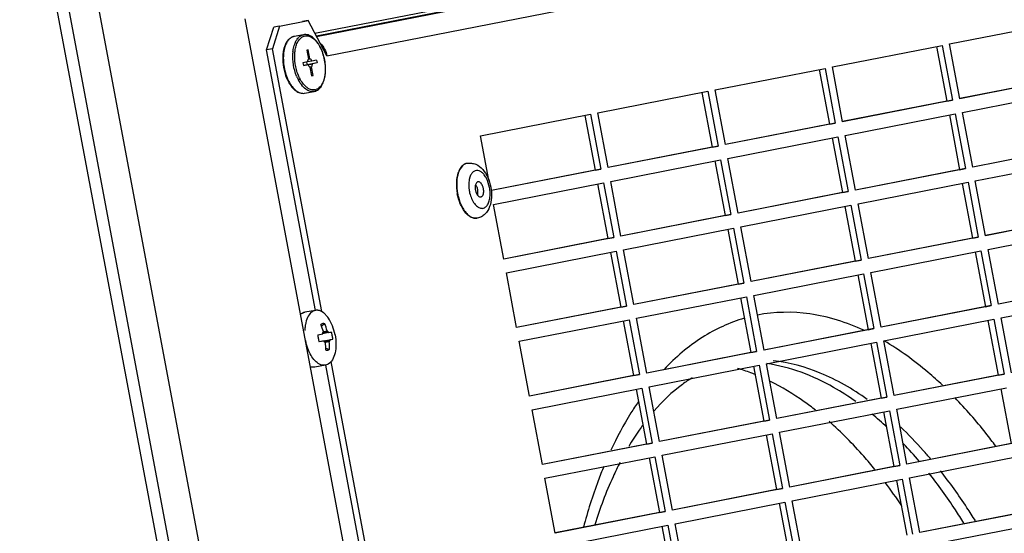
# Paper-space layout '45651_1_3' of a CAD drawing. Header units: millimetres. Extents: x -231 to 594, y 0 to 420.
# Tile 24 of 247: x -170 to -142, y 308 to 323. Entities that reach past the tile are written whole.
import ezdxf

# ---------------------------------------------------------------- set-up
doc = ezdxf.new("R2010")
doc.units = ezdxf.units.MM
doc.header["$LTSCALE"] = 32.67
doc.layers.get('0').update_dxf_attribs({"linetype": 'CONTINUOUS'})
doc.layers.add('02___PRT_ALL_AXES', color=7, linetype='CONTINUOUS')
doc.layers.add('02__ASM_ALL_AXES', color=7, linetype='CONTINUOUS')

psp = doc.layouts.new('45651_1_3')

# ---------------------------------------------------------------- linework, layer by layer
at = {"color": 7, "linetype": 'CONTINUOUS'}
for p, q in [((-127.301, 106.081), (-169.226, 329.134)), ((-161.809, 322.144), (-127.827, 328.801)), ((-128.973, 328.586), (-161.814, 322.153)), ((-161.514, 321.585), (-127.218, 328.304)), ((-150.488, 251.493), (-163.862, 322.646)), ((-162.874, 322.44), (-162.051, 322.601)), ((-162.051, 322.601), (-162.217, 322.57)), ((-161.514, 321.585), (-162.051, 322.601)), ((-143.635, 321.929), (-140.479, 322.547)), ((-162.874, 322.44), (-163.079, 321.788)), ((-162.874, 322.44), (-163.04, 322.409)), ((-162.454, 322.143), (-162.456, 322.142)), ((-162.454, 322.143), (-162.456, 322.142)), ((-162.184, 322.193), (-162.454, 322.143)), ((-162.187, 322.192), (-162.184, 322.193)), ((-163.079, 321.788), (-163.245, 321.758)), ((-161.661, 314.245), (-163.079, 321.788)), ((-162.047, 321.755), (-162.09, 321.746)), ((-162.09, 321.746), (-162.043, 321.495)), ((-162, 321.504), (-162.047, 321.755)), ((-147.002, 321.269), (-143.846, 321.888)), ((-143.846, 321.888), (-143.55, 320.315)), ((-143.34, 320.356), (-143.635, 321.929)), ((-161.946, 321.437), (-162.069, 321.415)), ((-162.043, 321.496), (-162, 321.504)), ((-161.812, 321.464), (-161.946, 321.437)), ((-161.812, 321.464), (-161.796, 321.382)), ((-162.069, 321.413), (-162.204, 321.387)), ((-162.204, 321.387), (-162.188, 321.305)), ((-162.189, 321.308), (-161.931, 321.356)), ((-162.083, 321.329), (-162.189, 321.309)), ((-162.054, 321.332), (-162.188, 321.305)), ((-162.054, 321.332), (-162.188, 321.307)), ((-162.097, 321.408), (-162.083, 321.329)), ((-161.796, 321.382), (-162.083, 321.329)), ((-161.956, 321.274), (-162, 321.266)), ((-162, 321.265), (-161.953, 321.014)), ((-161.909, 321.023), (-161.956, 321.274)), ((-161.796, 321.382), (-161.931, 321.356)), ((-150.368, 320.61), (-147.212, 321.228)), ((-147.212, 321.228), (-146.917, 319.656)), ((-146.706, 319.697), (-147.002, 321.269)), ((-161.953, 321.014), (-161.909, 321.023)), ((-161.953, 321.015), (-161.909, 321.023)), ((-140.184, 320.975), (-143.34, 320.356)), ((-162.488, 320.675), (-162.487, 320.674)), ((-162.488, 320.675), (-162.487, 320.674)), ((-153.735, 319.95), (-150.579, 320.569)), ((-150.579, 320.569), (-150.283, 318.996)), ((-150.073, 319.038), (-150.368, 320.61)), ((-143.266, 319.963), (-140.11, 320.582)), ((-162.154, 320.514), (-161.883, 320.564)), ((-162.154, 320.514), (-162.153, 320.514)), ((-161.883, 320.564), (-161.88, 320.565)), ((-143.55, 320.315), (-146.706, 319.697)), ((-143.716, 320.285), (-143.55, 320.315)), ((-157.101, 319.291), (-153.945, 319.909)), ((-153.945, 319.909), (-153.65, 318.337)), ((-153.439, 318.378), (-153.735, 319.95)), ((-146.632, 319.304), (-143.476, 319.922)), ((-143.476, 319.922), (-143.181, 318.35)), ((-142.97, 318.391), (-143.266, 319.963)), ((-146.917, 319.656), (-150.073, 319.038)), ((-147.083, 319.625), (-146.917, 319.656)), ((-156.861, 318.015), (-157.101, 319.291)), ((-149.999, 318.644), (-146.843, 319.263)), ((-146.843, 319.263), (-146.547, 317.69)), ((-146.337, 317.731), (-146.632, 319.304)), ((-150.283, 318.996), (-153.439, 318.378)), ((-150.449, 318.966), (-150.283, 318.996)), ((-139.814, 319.009), (-142.97, 318.391)), ((-153.365, 317.985), (-150.209, 318.603)), ((-150.209, 318.603), (-149.914, 317.031)), ((-149.703, 317.072), (-149.999, 318.644)), ((-142.897, 317.998), (-139.74, 318.616)), ((-153.65, 318.337), (-156.788, 317.722)), ((-153.816, 318.306), (-153.65, 318.337)), ((-143.181, 318.35), (-146.337, 317.731)), ((-143.347, 318.319), (-143.181, 318.35)), ((-156.732, 317.325), (-153.576, 317.944)), ((-153.576, 317.944), (-153.28, 316.371)), ((-153.07, 316.412), (-153.365, 317.985)), ((-146.263, 317.338), (-143.107, 317.957)), ((-143.107, 317.957), (-142.811, 316.384)), ((-142.601, 316.425), (-142.897, 317.998)), ((-157.763, 317.635), (-157.763, 317.633)), ((-146.547, 317.69), (-149.703, 317.072)), ((-146.713, 317.66), (-146.547, 317.69)), ((-156.436, 315.753), (-156.732, 317.325)), ((-149.629, 316.679), (-146.473, 317.297)), ((-146.473, 317.297), (-146.178, 315.725)), ((-145.967, 315.766), (-146.263, 317.338)), ((-149.914, 317.031), (-153.07, 316.412)), ((-150.08, 317), (-149.914, 317.031)), ((-139.445, 317.044), (-142.601, 316.425)), ((-152.996, 316.019), (-149.84, 316.638)), ((-149.84, 316.638), (-149.544, 315.065)), ((-149.334, 315.106), (-149.629, 316.679)), ((-142.527, 316.032), (-139.371, 316.65)), ((-153.28, 316.371), (-156.436, 315.753)), ((-153.446, 316.341), (-153.28, 316.371)), ((-142.811, 316.384), (-145.967, 315.766)), ((-142.977, 316.353), (-142.811, 316.384)), ((-156.362, 315.36), (-153.206, 315.978)), ((-153.206, 315.978), (-152.911, 314.406)), ((-152.7, 314.447), (-152.996, 316.019)), ((-145.894, 315.373), (-142.737, 315.991)), ((-142.737, 315.991), (-142.442, 314.419)), ((-142.232, 314.46), (-142.527, 316.032)), ((-146.178, 315.725), (-149.334, 315.106)), ((-146.344, 315.694), (-146.178, 315.725)), ((-156.067, 313.787), (-156.362, 315.36)), ((-149.26, 314.713), (-146.104, 315.332)), ((-146.104, 315.332), (-145.808, 313.759)), ((-145.598, 313.8), (-145.894, 315.373)), ((-149.544, 315.065), (-152.7, 314.447)), ((-149.71, 315.035), (-149.544, 315.065)), ((-139.075, 315.078), (-142.232, 314.46)), ((-152.626, 314.054), (-149.47, 314.672)), ((-149.47, 314.672), (-149.175, 313.1)), ((-148.964, 313.141), (-149.26, 314.713)), ((-142.158, 314.067), (-139.002, 314.685)), ((-152.911, 314.406), (-156.067, 313.787)), ((-153.077, 314.375), (-152.911, 314.406)), ((-142.442, 314.419), (-145.598, 313.8)), ((-142.608, 314.388), (-142.442, 314.419)), ((-161.845, 314.282), (-162.149, 314.226)), ((-141.862, 312.494), (-142.158, 314.067)), ((-161.677, 313.881), (-161.684, 313.876)), ((-155.993, 313.394), (-152.837, 314.013)), ((-152.837, 314.013), (-152.541, 312.44)), ((-152.331, 312.481), (-152.626, 314.054)), ((-145.524, 313.407), (-142.368, 314.025)), ((-142.368, 314.025), (-142.072, 312.453)), ((-161.776, 313.584), (-161.633, 313.611)), ((-161.633, 313.651), (-161.625, 313.653)), ((-161.633, 313.611), (-161.632, 313.613)), ((-161.467, 313.644), (-161.632, 313.613)), ((-161.481, 313.667), (-161.63, 313.639)), ((-161.484, 313.68), (-161.622, 313.654)), ((-161.49, 313.679), (-161.621, 313.655)), ((-161.615, 313.672), (-161.506, 313.692)), ((-161.49, 313.679), (-161.484, 313.68)), ((-145.808, 313.759), (-148.964, 313.141)), ((-145.974, 313.728), (-145.808, 313.759)), ((-161.738, 313.384), (-161.429, 313.441)), ((-161.738, 313.385), (-161.595, 313.411)), ((-161.595, 313.409), (-161.738, 313.383)), ((-161.595, 313.409), (-161.738, 313.381)), ((-161.738, 313.382), (-161.738, 313.381)), ((-161.595, 313.411), (-161.347, 313.458)), ((-161.433, 313.415), (-161.583, 313.387)), ((-161.581, 313.374), (-161.432, 313.402)), ((-161.438, 313.4), (-161.581, 313.374)), ((-161.573, 313.374), (-161.581, 313.373)), ((-161.448, 313.382), (-161.556, 313.362)), ((-161.432, 313.402), (-161.438, 313.4)), ((-155.697, 311.822), (-155.993, 313.394)), ((-148.891, 312.748), (-145.734, 313.366)), ((-145.734, 313.366), (-145.439, 311.794)), ((-145.229, 311.835), (-145.524, 313.407)), ((-161.547, 313.145), (-161.541, 313.143)), ((-149.175, 313.1), (-152.331, 312.481)), ((-149.341, 313.069), (-149.175, 313.1)), ((-161.555, 312.709), (-161.858, 312.652)), ((-156.673, 287.71), (-161.392, 312.813)), ((-152.257, 312.088), (-149.101, 312.707)), ((-149.101, 312.707), (-148.805, 311.134)), ((-148.595, 311.175), (-148.891, 312.748)), ((-152.541, 312.44), (-155.697, 311.822)), ((-152.707, 312.409), (-152.541, 312.44)), ((-142.072, 312.453), (-145.229, 311.835)), ((-142.238, 312.422), (-142.072, 312.453)), ((-151.961, 310.516), (-152.257, 312.088)), ((-155.623, 311.429), (-152.467, 312.047)), ((-152.467, 312.047), (-152.172, 310.475)), ((-145.155, 311.442), (-141.999, 312.06)), ((-145.439, 311.794), (-148.595, 311.175)), ((-145.605, 311.763), (-145.439, 311.794)), ((-155.328, 309.856), (-155.623, 311.429)), ((-148.521, 310.782), (-145.365, 311.4)), ((-145.365, 311.4), (-145.069, 309.828)), ((-144.859, 309.869), (-145.155, 311.442)), ((-148.805, 311.134), (-151.961, 310.516)), ((-148.971, 311.103), (-148.805, 311.134)), ((-151.888, 310.123), (-148.731, 310.741)), ((-148.731, 310.741), (-148.436, 309.169)), ((-148.226, 309.21), (-148.521, 310.782)), ((-152.172, 310.475), (-155.328, 309.856)), ((-152.338, 310.444), (-152.172, 310.475)), ((-141.703, 310.487), (-144.859, 309.869)), ((-151.592, 308.55), (-151.888, 310.123)), ((-155.254, 309.463), (-152.098, 310.081)), ((-152.098, 310.081), (-151.802, 308.509)), ((-145.069, 309.828), (-148.226, 309.21)), ((-145.235, 309.797), (-145.069, 309.828)), ((-144.785, 309.476), (-141.629, 310.094)), ((-154.958, 307.891), (-155.254, 309.463)), ((-148.152, 308.817), (-144.996, 309.435)), ((-144.996, 309.435), (-144.7, 307.862)), ((-144.49, 307.904), (-144.785, 309.476)), ((-148.436, 309.169), (-151.592, 308.55)), ((-148.602, 309.138), (-148.436, 309.169)), ((-151.518, 308.157), (-148.362, 308.775)), ((-148.362, 308.775), (-148.066, 307.203)), ((-147.856, 307.244), (-148.152, 308.817)), ((-151.802, 308.509), (-154.958, 307.891)), ((-151.968, 308.478), (-151.802, 308.509)), ((-141.334, 308.522), (-144.49, 307.904)), ((-151.223, 306.585), (-151.518, 308.157)), ((-144.416, 307.511), (-141.26, 308.129)), ((-154.885, 307.498), (-151.728, 308.116)), ((-151.728, 308.116), (-151.433, 306.543))]:
    psp.add_line(p, q, dxfattribs=at)
at = {"color": 3, "linetype": 'CONTINUOUS'}
for p, q in [((-128.131, 105.928), (-170.057, 328.981)), ((-161.857, 322.233), (-127.303, 329.002)), ((-128.463, 105.866), (-170.334, 328.627)), ((-163.245, 321.758), (-163.04, 322.409)), ((-161.84, 314.283), (-163.245, 321.758)), ((-144.012, 321.857), (-143.716, 320.285)), ((-147.378, 321.198), (-147.083, 319.625)), ((-140.35, 320.944), (-143.34, 320.358)), ((-150.745, 320.538), (-150.449, 318.966)), ((-143.716, 320.285), (-146.707, 319.699)), ((-154.111, 319.879), (-153.816, 318.306)), ((-143.642, 319.891), (-143.347, 318.319)), ((-147.083, 319.625), (-150.073, 319.039)), ((-147.009, 319.232), (-146.713, 317.66)), ((-150.449, 318.966), (-153.44, 318.38)), ((-139.98, 318.978), (-142.971, 318.393)), ((-153.816, 318.306), (-156.788, 317.724)), ((-150.375, 318.573), (-150.08, 317)), ((-143.347, 318.319), (-146.337, 317.733)), ((-153.742, 317.913), (-153.446, 316.341)), ((-143.273, 317.926), (-142.977, 316.353)), ((-146.713, 317.66), (-149.704, 317.074)), ((-146.639, 317.266), (-146.344, 315.694)), ((-150.08, 317), (-153.07, 316.414)), ((-139.611, 317.013), (-142.601, 316.427)), ((-153.446, 316.341), (-156.437, 315.755)), ((-150.006, 316.607), (-149.71, 315.035)), ((-142.977, 316.353), (-145.968, 315.768)), ((-153.372, 315.947), (-153.077, 314.375)), ((-142.904, 315.96), (-142.608, 314.388)), ((-146.344, 315.694), (-149.334, 315.108)), ((-146.27, 315.301), (-145.974, 313.728)), ((-149.71, 315.035), (-152.701, 314.449)), ((-139.241, 315.047), (-142.232, 314.462)), ((-149.636, 314.641), (-149.341, 313.069)), ((-153.077, 314.375), (-156.067, 313.789)), ((-142.608, 314.388), (-145.598, 313.802)), ((-153.003, 313.982), (-152.707, 312.409)), ((-142.534, 313.995), (-142.238, 312.422)), ((-145.974, 313.728), (-148.965, 313.143)), ((-145.901, 313.335), (-145.605, 311.763)), ((-149.341, 313.069), (-152.331, 312.483)), ((-156.852, 287.748), (-161.544, 312.71)), ((-149.267, 312.676), (-148.971, 311.103)), ((-152.707, 312.409), (-155.698, 311.824)), ((-142.238, 312.422), (-145.229, 311.837)), ((-152.633, 312.016), (-152.338, 310.444)), ((-142.165, 312.029), (-141.869, 310.457)), ((-145.605, 311.763), (-148.595, 311.177)), ((-145.531, 311.37), (-145.235, 309.797)), ((-148.971, 311.103), (-151.962, 310.518)), ((-148.898, 310.71), (-148.602, 309.138)), ((-152.338, 310.444), (-155.328, 309.858)), ((-141.869, 310.457), (-144.859, 309.871)), ((-152.264, 310.051), (-151.968, 308.478)), ((-145.235, 309.797), (-148.226, 309.212)), ((-145.162, 309.404), (-144.866, 307.832)), ((-148.602, 309.138), (-151.592, 308.552)), ((-148.528, 308.745), (-148.233, 307.172)), ((-151.968, 308.478), (-154.959, 307.893)), ((-141.5, 308.491), (-144.49, 307.905)), ((-151.895, 308.085), (-151.599, 306.513))]:
    psp.add_line(p, q, dxfattribs=at)
at = {"color": 7, "linetype": 'CONTINUOUS'}
for centre, radius, start, end in [((-162.037, 321.612), 0.734, 159.3958, 160.0116), ((-161.302, 321.576), 1.193, 173.4959, 175.913), ((-161.34, 321.577), 1.099, 173.406, 173.5223), ((-161.864, 321.413), 0.205, 179.5416, 179.9302), ((-161.489, 321.446), 1.282, 202.8977, 203.1761), ((-161.197, 321.494), 1.284, 202.5315, 204.9759), ((-161.286, 321.452), 1.185, 204.9577, 207.8678), ((-161.332, 321.428), 1.134, 207.8783, 208.339), ((-161.322, 321.437), 1.091, 207.5586, 207.8835), ((-161.932, 320.83), 0.27, 281.1138, 290.4659), ((-161.898, 320.835), 0.228, 281.106, 288.8103), ((-157.444, 318.271), 0.236, 106.6599, 111.7961), ((-157.445, 318.274), 0.231, 102.5587, 106.65), ((-157.445, 318.276), 0.23, 100.4698, 102.5549), ((-156.829, 317.916), 0.609, 164.7233, 167.8881), ((-156.42, 317.886), 1.021, 190.3783, 190.6452), ((-156.796, 317.709), 0.604, 212.9894, 216.7206), ((-157.239, 317.159), 0.234, 270.4644, 274.7582), ((-157.238, 317.156), 0.231, 274.764, 278.3776), ((-157.238, 317.155), 0.23, 278.3802, 280.4692), ((-163.419, 313.173), 1.872, 15.4227, 22.0521), ((-145.996, 291.592), 27.207, 124.9338, 125.1694), ((-163.31, 313.194), 1.872, 15.4227, 22.0521), ((-161.073, 313.612), 0.703, 182.2663, 190.6923), ((-163.454, 313.206), 1.875, 13.5269, 13.7265), ((-163.455, 313.206), 1.875, 13.3275, 13.5269), ((-163.301, 313.164), 1.889, 15.4636, 15.8606), ((-165.48, 333.929), 20.678, 281.1889, 281.4226), ((-162.047, 313.432), 0.701, 10.5934, 19.0383), ((-162.049, 313.43), 0.703, 2.2663, 10.6923), ((-161.075, 313.61), 0.701, 190.5954, 198.9349), ((-163.437, 313.126), 1.872, 7.7618, 7.9612), ((-163.436, 313.126), 1.871, 7.5617, 7.7618), ((-163.413, 313.17), 1.867, 359.2257, 5.8665), ((-163.305, 313.191), 1.867, 359.2257, 5.8665), ((-163.31, 313.223), 1.887, 5.4291, 5.8264), ((-164.832, 330.679), 17.57, 281.1682, 281.4433), ((-154.834, 339.779), 27.42, 255.8303, 256.0638), ((-151.228, 307.454), 5.378, 69.4843, 73.7634), ((-151.332, 307.17), 5.68, 68.1434, 69.5093), ((-151.933, 303.953), 9.533, 47.0277, 50.4769), ((-153.773, 302.113), 12.137, 40.2303, 43.4055), ((-157.719, 300.058), 15.357, 34.1406, 37.1852)]:
    psp.add_arc(centre, radius, start, end, dxfattribs=at)
for points, knots in [([(-162.456, 322.142), (-162.486, 322.136), (-162.544, 322.114), (-162.619, 322.054), (-162.68, 321.971), (-162.711, 321.905), (-162.724, 321.87)], [0, 0, 0, 0, 0.225006, 0.461181, 0.717611, 1, 1, 1, 1]), ([(-162.456, 322.142), (-162.483, 322.137), (-162.538, 322.116), (-162.608, 322.057), (-162.668, 321.974), (-162.697, 321.909), (-162.709, 321.873)], [0, 0, 0, 0, 0.214709, 0.44645, 0.706579, 1, 1, 1, 1]), ([(-162.438, 321.926), (-162.426, 321.961), (-162.397, 322.026), (-162.338, 322.108), (-162.268, 322.166), (-162.213, 322.187), (-162.187, 322.192)], [0, 0, 0, 0, 0.293045, 0.553039, 0.784931, 1, 1, 1, 1]), ([(-162.415, 321.803), (-162.404, 321.849), (-162.379, 321.935), (-162.319, 322.045), (-162.241, 322.124), (-162.177, 322.152), (-162.145, 322.158)], [0, 0, 0, 0, 0.302826, 0.566924, 0.794987, 1, 1, 1, 1]), ([(-161.562, 321.052), (-161.554, 321.119), (-161.55, 321.257), (-161.574, 321.465), (-161.627, 321.668), (-161.704, 321.852), (-161.803, 322.007), (-161.918, 322.124), (-162.03, 322.184), (-162.119, 322.199), (-162.163, 322.196), (-162.184, 322.193)], [0, 0, 0, 0, 0.139914, 0.286453, 0.432926, 0.572648, 0.700106, 0.812283, 0.910159, 0.955632, 1, 1, 1, 1]), ([(-162.145, 322.158), (-162.127, 322.162), (-162.089, 322.165), (-162.031, 322.155), (-161.973, 322.131), (-161.894, 322.081), (-161.8, 321.987), (-161.707, 321.839), (-161.632, 321.662), (-161.581, 321.467), (-161.558, 321.267), (-161.561, 321.133), (-161.568, 321.069)], [0, 0, 0, 0, 0.040552, 0.082687, 0.127783, 0.176796, 0.28801, 0.416601, 0.558623, 0.707953, 0.857463, 1, 1, 1, 1]), ([(-162.727, 321.863), (-162.744, 321.817), (-162.769, 321.716), (-162.78, 321.614), (-162.782, 321.56)], [0, 0, 0, 0, 0.478331, 1, 1, 1, 1]), ([(-162.739, 321.769), (-162.753, 321.706), (-162.769, 321.571), (-162.761, 321.363), (-162.724, 321.153), (-162.68, 321.017), (-162.653, 320.952)], [0, 0, 0, 0, 0.234091, 0.486691, 0.746173, 1, 1, 1, 1]), ([(-162.709, 321.873), (-162.712, 321.865), (-162.724, 321.831), (-162.733, 321.796), (-162.739, 321.769)], [0, 0, 0, 0, 0.24207, 1, 1, 1, 1]), ([(-162.487, 321.711), (-162.485, 321.731), (-162.475, 321.804), (-162.457, 321.876), (-162.438, 321.926)], [0, 0, 0, 0, 0.264063, 1, 1, 1, 1]), ([(-162.332, 321.026), (-162.377, 321.133), (-162.436, 321.356), (-162.444, 321.588), (-162.431, 321.701)], [0, 0, 0, 0, 0.50548, 1, 1, 1, 1]), ([(-162.431, 321.703), (-162.43, 321.711), (-162.426, 321.745), (-162.42, 321.778), (-162.415, 321.803)], [0, 0, 0, 0, 0.255775, 1, 1, 1, 1]), ([(-162.782, 321.56), (-162.786, 321.456), (-162.769, 321.246), (-162.711, 321.044), (-162.67, 320.947)], [0, 0, 0, 0, 0.499717, 1, 1, 1, 1]), ([(-162.383, 321.002), (-162.426, 321.106), (-162.487, 321.324), (-162.5, 321.55), (-162.492, 321.661)], [0, 0, 0, 0, 0.502671, 1, 1, 1, 1]), ([(-162.067, 321.439), (-162.068, 321.437), (-162.069, 321.429), (-162.069, 321.421), (-162.069, 321.415)], [0, 0, 0, 0, 0.243443, 1, 1, 1, 1]), ([(-162.043, 321.495), (-162.05, 321.489), (-162.061, 321.47), (-162.066, 321.45), (-162.067, 321.439)], [0, 0, 0, 0, 0.449633, 1, 1, 1, 1]), ([(-161.946, 321.437), (-161.952, 321.452), (-161.965, 321.478), (-161.988, 321.499), (-162, 321.504)], [0, 0, 0, 0, 0.560882, 1, 1, 1, 1]), ([(-162.054, 321.332), (-162.048, 321.317), (-162.034, 321.291), (-162.012, 321.27), (-162, 321.265)], [0, 0, 0, 0, 0.560882, 1, 1, 1, 1]), ([(-161.956, 321.274), (-161.95, 321.28), (-161.939, 321.299), (-161.934, 321.319), (-161.932, 321.33)], [0, 0, 0, 0, 0.449633, 1, 1, 1, 1]), ([(-161.932, 321.33), (-161.932, 321.332), (-161.931, 321.341), (-161.931, 321.349), (-161.931, 321.356)], [0, 0, 0, 0, 0.243163, 1, 1, 1, 1]), ([(-162.668, 320.942), (-162.664, 320.933), (-162.649, 320.9), (-162.633, 320.867), (-162.62, 320.844)], [0, 0, 0, 0, 0.254182, 1, 1, 1, 1]), ([(-162.653, 320.952), (-162.649, 320.943), (-162.634, 320.908), (-162.617, 320.873), (-162.604, 320.848)], [0, 0, 0, 0, 0.254494, 1, 1, 1, 1]), ([(-162.289, 320.933), (-162.293, 320.94), (-162.308, 320.971), (-162.322, 321.002), (-162.332, 321.026)], [0, 0, 0, 0, 0.245677, 1, 1, 1, 1]), ([(-162.085, 320.608), (-162.134, 320.638), (-162.228, 320.724), (-162.298, 320.83), (-162.33, 320.89)], [0, 0, 0, 0, 0.457714, 1, 1, 1, 1]), ([(-162.113, 320.699), (-162.147, 320.729), (-162.211, 320.801), (-162.262, 320.882), (-162.286, 320.927)], [0, 0, 0, 0, 0.47017, 1, 1, 1, 1]), ([(-161.838, 320.577), (-161.8, 320.591), (-161.727, 320.639), (-161.646, 320.749), (-161.59, 320.89), (-161.569, 320.996), (-161.562, 321.052)], [0, 0, 0, 0, 0.209639, 0.441635, 0.704907, 1, 1, 1, 1]), ([(-161.568, 321.069), (-161.575, 321.014), (-161.594, 320.911), (-161.648, 320.776), (-161.723, 320.673), (-161.791, 320.63), (-161.825, 320.619)], [0, 0, 0, 0, 0.305203, 0.572975, 0.801584, 1, 1, 1, 1]), ([(-162.62, 320.844), (-162.612, 320.828), (-162.577, 320.767), (-162.536, 320.71), (-162.502, 320.672)], [0, 0, 0, 0, 0.262519, 1, 1, 1, 1]), ([(-162.604, 320.848), (-162.595, 320.832), (-162.561, 320.771), (-162.521, 320.714), (-162.488, 320.675)], [0, 0, 0, 0, 0.263355, 1, 1, 1, 1]), ([(-162.502, 320.672), (-162.497, 320.666), (-162.475, 320.642), (-162.451, 320.619), (-162.433, 320.604)], [0, 0, 0, 0, 0.257872, 1, 1, 1, 1]), ([(-162.487, 320.674), (-162.472, 320.656), (-162.414, 320.595), (-162.343, 320.545), (-162.285, 320.526)], [0, 0, 0, 0, 0.279069, 1, 1, 1, 1]), ([(-162.433, 320.604), (-162.422, 320.595), (-162.378, 320.562), (-162.329, 320.536), (-162.29, 320.524)], [0, 0, 0, 0, 0.264825, 1, 1, 1, 1]), ([(-161.854, 320.611), (-161.875, 320.607), (-161.919, 320.604), (-161.986, 320.619), (-162.052, 320.651), (-162.093, 320.682), (-162.113, 320.699)], [0, 0, 0, 0, 0.224524, 0.460398, 0.716981, 1, 1, 1, 1]), ([(-161.883, 320.564), (-161.916, 320.558), (-161.988, 320.56), (-162.053, 320.589), (-162.085, 320.608)], [0, 0, 0, 0, 0.474488, 1, 1, 1, 1]), ([(-162.29, 320.524), (-162.268, 320.517), (-162.222, 320.508), (-162.175, 320.51), (-162.153, 320.514)], [0, 0, 0, 0, 0.507009, 1, 1, 1, 1]), ([(-162.285, 320.526), (-162.264, 320.518), (-162.22, 320.508), (-162.175, 320.51), (-162.154, 320.514)], [0, 0, 0, 0, 0.512289, 1, 1, 1, 1]), ([(-157.531, 318.489), (-157.564, 318.476), (-157.648, 318.418), (-157.739, 318.26), (-157.77, 318.12), (-157.78, 318.042)], [0, 0, 0, 0, 0.200038, 0.558078, 1, 1, 1, 1]), ([(-157.487, 318.502), (-157.446, 318.51), (-157.361, 318.512), (-157.198, 318.467), (-157.022, 318.328), (-156.88, 318.094), (-156.825, 317.913), (-156.807, 317.818)], [0, 0, 0, 0, 0.118005, 0.235537, 0.472114, 0.726745, 1, 1, 1, 1]), ([(-157.78, 318.042), (-157.783, 318.01), (-157.794, 317.874), (-157.782, 317.737), (-157.763, 317.635)], [0, 0, 0, 0, 0.239666, 1, 1, 1, 1]), ([(-157.425, 318.043), (-157.436, 317.99), (-157.446, 317.875), (-157.435, 317.76), (-157.425, 317.702)], [0, 0, 0, 0, 0.480471, 1, 1, 1, 1]), ([(-157.354, 318.212), (-157.361, 318.203), (-157.388, 318.161), (-157.406, 318.113), (-157.417, 318.076)], [0, 0, 0, 0, 0.228986, 1, 1, 1, 1]), ([(-156.845, 317.81), (-156.862, 317.899), (-156.902, 318.025), (-156.989, 318.166), (-157.061, 318.243), (-157.14, 318.291), (-157.223, 318.303), (-157.299, 318.274), (-157.338, 318.235), (-157.354, 318.212)], [0, 0, 0, 0, 0.328763, 0.475301, 0.603023, 0.711274, 0.805346, 0.897176, 1, 1, 1, 1]), ([(-157.28, 317.348), (-157.255, 317.315), (-157.204, 317.259), (-157.121, 317.215), (-157.057, 317.208), (-156.996, 317.219), (-156.925, 317.27), (-156.867, 317.37), (-156.832, 317.5), (-156.824, 317.651), (-156.835, 317.757), (-156.845, 317.81)], [0, 0, 0, 0, 0.127282, 0.231988, 0.278695, 0.324155, 0.420258, 0.535799, 0.6745, 0.832096, 1, 1, 1, 1]), ([(-157.174, 317.97), (-157.182, 317.969), (-157.198, 317.962), (-157.221, 317.942), (-157.242, 317.905), (-157.26, 317.833), (-157.258, 317.772), (-157.25, 317.731)], [0, 0, 0, 0, 0.08644, 0.180423, 0.345171, 0.542014, 1, 1, 1, 1]), ([(-157.185, 317.746), (-157.187, 317.759), (-157.199, 317.81), (-157.222, 317.859), (-157.245, 317.889)], [0, 0, 0, 0, 0.267554, 1, 1, 1, 1]), ([(-156.807, 317.818), (-156.789, 317.722), (-156.775, 317.532), (-156.823, 317.26), (-156.937, 317.066), (-157.074, 316.965), (-157.155, 316.936), (-157.197, 316.929)], [0, 0, 0, 0, 0.273316, 0.528136, 0.76464, 0.88208, 1, 1, 1, 1]), ([(-157.189, 317.588), (-157.186, 317.599), (-157.175, 317.651), (-157.177, 317.706), (-157.185, 317.746)], [0, 0, 0, 0, 0.228113, 1, 1, 1, 1]), ([(-157.019, 317.776), (-157.021, 317.79), (-157.028, 317.818), (-157.044, 317.863), (-157.067, 317.907), (-157.1, 317.945), (-157.136, 317.969), (-157.163, 317.972), (-157.174, 317.97)], [0, 0, 0, 0, 0.1589, 0.313515, 0.528361, 0.714434, 0.868622, 1, 1, 1, 1]), ([(-157.094, 317.537), (-157.087, 317.539), (-157.071, 317.545), (-157.047, 317.566), (-157.027, 317.602), (-157.008, 317.675), (-157.011, 317.736), (-157.019, 317.776)], [0, 0, 0, 0, 0.08644, 0.180423, 0.345171, 0.542014, 1, 1, 1, 1]), ([(-157.763, 317.633), (-157.756, 317.599), (-157.727, 317.468), (-157.68, 317.341), (-157.634, 317.254)], [0, 0, 0, 0, 0.258064, 1, 1, 1, 1]), ([(-157.424, 317.697), (-157.413, 317.639), (-157.382, 317.529), (-157.332, 317.426), (-157.302, 317.38)], [0, 0, 0, 0, 0.519453, 1, 1, 1, 1]), ([(-157.25, 317.731), (-157.247, 317.717), (-157.241, 317.69), (-157.225, 317.645), (-157.201, 317.6), (-157.169, 317.562), (-157.133, 317.538), (-157.106, 317.535), (-157.094, 317.537)], [0, 0, 0, 0, 0.1589, 0.313515, 0.528361, 0.714434, 0.868622, 1, 1, 1, 1]), ([(-157.634, 317.254), (-157.608, 317.205), (-157.554, 317.118), (-157.456, 317.011), (-157.35, 316.942), (-157.273, 316.925), (-157.237, 316.925)], [0, 0, 0, 0, 0.303998, 0.57148, 0.800762, 1, 1, 1, 1]), ([(-162.269, 314.171), (-162.26, 314.178), (-162.224, 314.203), (-162.181, 314.22), (-162.149, 314.226)], [0, 0, 0, 0, 0.256907, 1, 1, 1, 1]), ([(-162.149, 314.226), (-162.16, 314.224), (-162.203, 314.213), (-162.243, 314.189), (-162.268, 314.167)], [0, 0, 0, 0, 0.242841, 1, 1, 1, 1]), ([(-161.971, 314.217), (-162.013, 314.179), (-162.084, 314.069), (-162.118, 313.945), (-162.13, 313.876)], [0, 0, 0, 0, 0.449814, 1, 1, 1, 1]), ([(-161.845, 314.282), (-161.857, 314.28), (-161.902, 314.268), (-161.944, 314.242), (-161.971, 314.217)], [0, 0, 0, 0, 0.242103, 1, 1, 1, 1]), ([(-161.769, 314.283), (-161.775, 314.284), (-161.801, 314.287), (-161.827, 314.285), (-161.845, 314.282)], [0, 0, 0, 0, 0.254506, 1, 1, 1, 1]), ([(-161.279, 313.578), (-161.296, 313.667), (-161.344, 313.836), (-161.44, 314.026), (-161.536, 314.147), (-161.629, 314.233), (-161.713, 314.276), (-161.769, 314.283)], [0, 0, 0, 0, 0.302467, 0.579547, 0.702661, 0.813569, 1, 1, 1, 1]), ([(-146.099, 313.71), (-146.589, 313.937), (-147.596, 314.26), (-148.661, 314.242), (-149.153, 314.146)], [0, 0, 0, 0, 0.518069, 1, 1, 1, 1]), ([(-162.13, 313.876), (-162.132, 313.862), (-162.141, 313.807), (-162.145, 313.751), (-162.146, 313.708)], [0, 0, 0, 0, 0.242334, 1, 1, 1, 1]), ([(-161.576, 313.897), (-161.593, 313.902), (-161.629, 313.905), (-161.663, 313.891), (-161.677, 313.881)], [0, 0, 0, 0, 0.50203, 1, 1, 1, 1]), ([(-149.527, 314.055), (-149.953, 313.932), (-150.8, 313.539), (-151.506, 312.934), (-151.833, 312.587)], [0, 0, 0, 0, 0.481762, 1, 1, 1, 1]), ([(-161.632, 313.613), (-161.631, 313.615), (-161.628, 313.623), (-161.628, 313.632), (-161.63, 313.638)], [0, 0, 0, 0, 0.2209, 1, 1, 1, 1]), ([(-161.625, 313.653), (-161.624, 313.653), (-161.617, 313.656), (-161.615, 313.665), (-161.614, 313.671)], [0, 0, 0, 0, 0.214011, 1, 1, 1, 1]), ([(-161.506, 313.692), (-161.505, 313.69), (-161.501, 313.684), (-161.495, 313.678), (-161.49, 313.679)], [0, 0, 0, 0, 0.326959, 1, 1, 1, 1]), ([(-161.481, 313.667), (-161.48, 313.665), (-161.477, 313.656), (-161.472, 313.648), (-161.467, 313.644)], [0, 0, 0, 0, 0.287337, 1, 1, 1, 1]), ([(-161.279, 313.578), (-161.262, 313.489), (-161.245, 313.315), (-161.269, 313.07), (-161.339, 312.87), (-161.425, 312.769), (-161.473, 312.74)], [0, 0, 0, 0, 0.300946, 0.577838, 0.812224, 1, 1, 1, 1]), ([(-161.555, 312.709), (-161.582, 312.703), (-161.643, 312.704), (-161.75, 312.743), (-161.867, 312.839), (-161.979, 312.995), (-162.067, 313.191), (-162.106, 313.337), (-162.121, 313.413)], [0, 0, 0, 0, 0.086455, 0.180356, 0.344741, 0.541027, 0.763308, 1, 1, 1, 1]), ([(-161.582, 313.386), (-161.583, 313.388), (-161.585, 313.397), (-161.59, 313.406), (-161.595, 313.409)], [0, 0, 0, 0, 0.284443, 1, 1, 1, 1]), ([(-161.556, 313.361), (-161.557, 313.363), (-161.56, 313.369), (-161.568, 313.374), (-161.573, 313.374)], [0, 0, 0, 0, 0.307762, 1, 1, 1, 1]), ([(-161.438, 313.4), (-161.439, 313.4), (-161.445, 313.396), (-161.447, 313.388), (-161.448, 313.382)], [0, 0, 0, 0, 0.184053, 1, 1, 1, 1]), ([(-161.429, 313.441), (-161.43, 313.44), (-161.434, 313.431), (-161.434, 313.422), (-161.433, 313.415)], [0, 0, 0, 0, 0.2044, 1, 1, 1, 1]), ([(-143.842, 312.132), (-143.975, 312.259), (-144.496, 312.729), (-145.067, 313.145), (-145.514, 313.405)], [0, 0, 0, 0, 0.262817, 1, 1, 1, 1]), ([(-161.541, 313.143), (-161.523, 313.139), (-161.486, 313.138), (-161.453, 313.155), (-161.438, 313.166)], [0, 0, 0, 0, 0.497062, 1, 1, 1, 1]), ([(-161.858, 312.652), (-161.868, 312.651), (-161.911, 312.646), (-161.955, 312.653), (-161.986, 312.663)], [0, 0, 0, 0, 0.243341, 1, 1, 1, 1]), ([(-161.858, 312.652), (-161.868, 312.651), (-161.911, 312.645), (-161.954, 312.651), (-161.985, 312.66)], [0, 0, 0, 0, 0.247146, 1, 1, 1, 1]), ([(-161.473, 312.74), (-161.48, 312.736), (-161.505, 312.722), (-161.533, 312.712), (-161.555, 312.709)], [0, 0, 0, 0, 0.25573, 1, 1, 1, 1]), ([(-146.327, 311.662), (-146.533, 311.809), (-147.315, 312.315), (-148.214, 312.66), (-148.887, 312.754)], [0, 0, 0, 0, 0.270567, 1, 1, 1, 1]), ([(-146, 311.726), (-146.419, 312.026), (-147.275, 312.522), (-148.236, 312.784), (-148.698, 312.833)], [0, 0, 0, 0, 0.526018, 1, 1, 1, 1]), ([(-151.026, 312.347), (-151.122, 312.288), (-151.527, 312.016), (-151.883, 311.674), (-152.127, 311.39)], [0, 0, 0, 0, 0.232332, 1, 1, 1, 1]), ([(-147.484, 311.416), (-147.59, 311.5), (-148.005, 311.811), (-148.451, 312.083), (-148.795, 312.253)], [0, 0, 0, 0, 0.260631, 1, 1, 1, 1]), ([(-152.574, 311.66), (-152.646, 311.554), (-152.937, 311.107), (-153.188, 310.635), (-153.358, 310.268)], [0, 0, 0, 0, 0.240947, 1, 1, 1, 1]), ([(-142.307, 310.381), (-142.4, 310.508), (-142.77, 310.992), (-143.17, 311.454), (-143.484, 311.778)], [0, 0, 0, 0, 0.258213, 1, 1, 1, 1]), ([(-152.443, 310.992), (-152.478, 310.944), (-152.621, 310.744), (-152.753, 310.536), (-152.848, 310.376)], [0, 0, 0, 0, 0.242633, 1, 1, 1, 1]), ([(-145.779, 309.714), (-145.883, 309.843), (-146.294, 310.329), (-146.743, 310.784), (-147.097, 311.094)], [0, 0, 0, 0, 0.26019, 1, 1, 1, 1]), ([(-144.177, 310.016), (-144.247, 310.098), (-144.524, 310.417), (-144.817, 310.721), (-145.045, 310.936)], [0, 0, 0, 0, 0.256812, 1, 1, 1, 1]), ([(-153.1, 309.919), (-153.169, 309.783), (-153.45, 309.203), (-153.676, 308.598), (-153.823, 308.129)], [0, 0, 0, 0, 0.236763, 1, 1, 1, 1]), ([(-153.562, 309.804), (-153.619, 309.667), (-153.844, 309.096), (-154.029, 308.51), (-154.149, 308.061)], [0, 0, 0, 0, 0.241923, 1, 1, 1, 1]), ([(-143.225, 308.174), (-143.304, 308.302), (-143.619, 308.796), (-143.961, 309.273), (-144.231, 309.614)], [0, 0, 0, 0, 0.257046, 1, 1, 1, 1]), ([(-142.895, 308.238), (-142.974, 308.366), (-143.289, 308.86), (-143.631, 309.338), (-143.901, 309.679)], [0, 0, 0, 0, 0.257051, 1, 1, 1, 1])]:
    psp.add_open_spline(points, degree=3, knots=knots, dxfattribs=at)
psp.add_open_spline([(-161.696, 321.937), (-161.602, 321.844), (-161.538, 321.715), (-161.514, 321.585)], degree=3, dxfattribs=at)
at = {"layer": '02___PRT_ALL_AXES', "color": 7, "linetype": 'CONTINUOUS'}
for p, q in [((-157.487, 318.502), (-157.496, 318.5)), ((-157.771, 317.634), (-157.771, 317.631)), ((-157.197, 316.929), (-157.205, 316.927))]:
    psp.add_line(p, q, dxfattribs=at)
for points, knots in [([(-157.496, 318.5), (-157.533, 318.494), (-157.61, 318.457), (-157.697, 318.353), (-157.759, 318.21), (-157.781, 318.1), (-157.788, 318.041)], [0, 0, 0, 0, 0.197361, 0.423026, 0.690739, 1, 1, 1, 1]), ([(-157.788, 318.041), (-157.792, 318.008), (-157.802, 317.873), (-157.79, 317.736), (-157.771, 317.634)], [0, 0, 0, 0, 0.239662, 1, 1, 1, 1]), ([(-157.642, 317.252), (-157.657, 317.281), (-157.714, 317.402), (-157.752, 317.531), (-157.771, 317.631)], [0, 0, 0, 0, 0.239695, 1, 1, 1, 1]), ([(-157.205, 316.927), (-157.242, 316.92), (-157.327, 316.927), (-157.446, 316.993), (-157.555, 317.105), (-157.614, 317.199), (-157.642, 317.252)], [0, 0, 0, 0, 0.197369, 0.423036, 0.690745, 1, 1, 1, 1])]:
    psp.add_open_spline(points, degree=3, knots=knots, dxfattribs=at)
at = {"layer": '02__ASM_ALL_AXES', "color": 4, "linetype": 'CONTINUOUS'}
psp.add_line((-128.131, 105.928), (-170.064, 329.018), dxfattribs=at)

doc.saveas('drawing.dxf')
